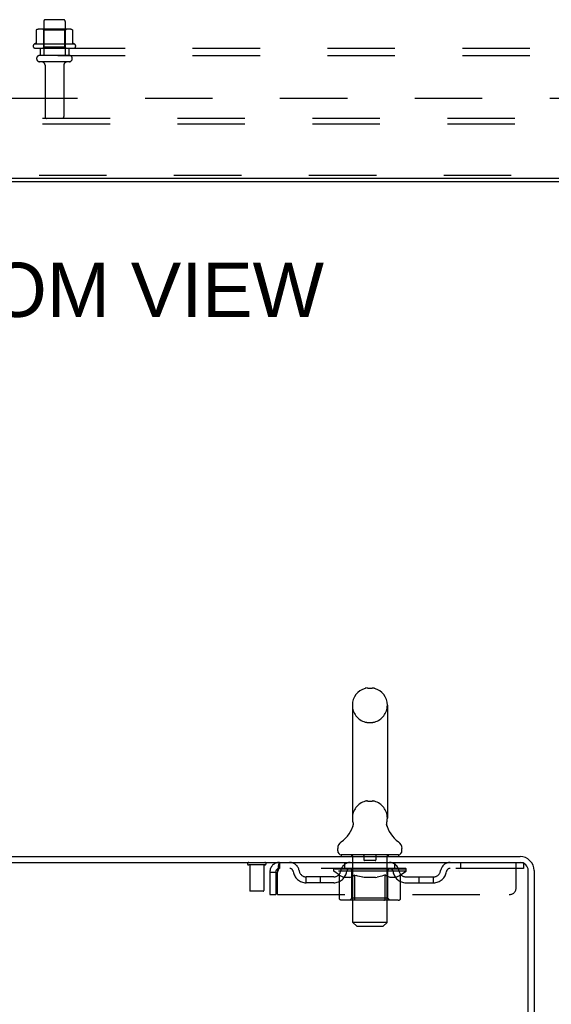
# Model space of a CAD drawing. Header units: inches. Extents: x 0 to 215, y 0 to 139.
# Tile 52 of 117: x 30 to 39, y 92 to 110. Entities that reach past the tile are written whole.
import ezdxf

# ---------------------------------------------------------------- set-up
doc = ezdxf.new("R2010")
doc.units = ezdxf.units.IN
doc.header["$LTSCALE"] = 11.804375
doc.header["$MEASUREMENT"] = 0
doc.linetypes.add('HIDDEN', pattern=[0.2, 0.1, -0.1])
doc.layers.get('0').update_dxf_attribs({"linetype": 'CONTINUOUS'})
for name, color, linetype in [('DEFAULT_2', 8, 'HIDDEN'), ('DIMENSIONS', 7, 'CONTINUOUS'), ('SUBPANEL', 7, 'CONTINUOUS')]:
    doc.layers.add(name, color=color, linetype=linetype)
doc.styles.get("Standard").update_dxf_attribs({"font": 'arial.ttf'})

msp = doc.modelspace()

# ---------------------------------------------------------------- linework, layer by layer
at = {"color": 3, "linetype": 'Continuous'}
for p, q in [((50.65, 106.853), (10.624, 106.853)), ((21.084, 95.001), (38.785, 95.001)), ((21.122, 94.897), (38.785, 94.897)), ((38.928, 91.594), (38.928, 94.754)), ((39.032, 94.754), (39.032, 91.605))]:
    msp.add_line(p, q, dxfattribs=at)
at = {"color": 7, "linetype": 'Continuous'}
for p, q in [((18.012, 106.801), (43.262, 106.801)), ((36.113, 97.946), (36.201, 97.946)), ((35.851, 97.646), (35.851, 95.671)), ((36.463, 97.646), (36.463, 95.671)), ((36.451, 95.577), (36.452, 95.582)), ((36.451, 95.572), (36.451, 95.577)), ((36.451, 95.567), (36.451, 95.572)), ((36.451, 95.562), (36.451, 95.567)), ((36.451, 95.557), (36.451, 95.562)), ((36.452, 95.552), (36.451, 95.557)), ((36.452, 95.587), (36.453, 95.592)), ((36.452, 95.582), (36.452, 95.587)), ((36.453, 95.547), (36.452, 95.553)), ((36.453, 95.543), (36.453, 95.548)), ((36.454, 95.538), (36.453, 95.543)), ((36.454, 95.597), (36.455, 95.601)), ((36.455, 95.534), (36.454, 95.538)), ((35.857, 95.528), (35.856, 95.524)), ((35.594, 95.1), (35.594, 95.139)), ((35.657, 95.031), (35.657, 95.001)), ((36.657, 95.031), (35.657, 95.031)), ((36.657, 95.031), (36.657, 95.001)), ((36.719, 95.1), (36.719, 95.139))]:
    msp.add_line(p, q, dxfattribs=at)
for points in [[(35.859, 95.601), (35.86, 95.597), (35.861, 95.592), (35.862, 95.587), (35.862, 95.582), (35.863, 95.577), (35.863, 95.572), (35.863, 95.568), (35.863, 95.563), (35.862, 95.558), (35.862, 95.553), (35.861, 95.548), (35.86, 95.543), (35.859, 95.538), (35.858, 95.533), (35.857, 95.528)], [(36.453, 95.592), (36.454, 95.597), (36.455, 95.601)]]:
    msp.add_lwpolyline(points, dxfattribs=at)
for centre, radius, start, end in [((36.157, 97.646), 0.306, 105.6303, 180), ((36.113, 97.803), 0.144, 90, 105.6303), ((36.201, 97.803), 0.144, 74.3697, 90), ((36.157, 97.646), 0.306, 0, 74.3697), ((35.359, 95.688), 0.523, 304.6624, 347.2389), ((36.157, 95.671), 0.306, 180, 193.2053), ((36.955, 95.688), 0.523, 192.7611, 235.3376), ((36.157, 95.671), 0.306, 346.7947, 360), ((35.738, 95.139), 0.144, 124.6624, 180), ((36.576, 95.139), 0.144, 360, 55.3376), ((35.663, 95.1), 0.069, 180, 265), ((36.65, 95.1), 0.069, 275, 360)]:
    msp.add_arc(centre, radius, start, end, dxfattribs=at)
at = {"color": 3, "linetype": 'Continuous'}
for radius in [0.246, 0.142]:
    msp.add_arc((38.785, 94.754), radius, 0, 90, dxfattribs=at)
at = {"layer": 'DEFAULT_2', "color": 8, "linetype": 'HIDDEN'}
for p, q in [((30.45, 109.6), (30.45, 109.005)), ((30.795, 109.63), (30.48, 109.63)), ((30.825, 109.6), (30.825, 109.005)), ((30.318, 109.444), (30.318, 109.226)), ((30.893, 109.466), (30.381, 109.466)), ((30.454, 109.446), (30.434, 109.466)), ((30.821, 109.446), (30.454, 109.446)), ((30.454, 109.15), (30.454, 109.446)), ((30.821, 109.446), (30.841, 109.466)), ((30.821, 109.15), (30.821, 109.446)), ((30.956, 109.444), (30.956, 109.226)), ((30.993, 109.2), (30.281, 109.2)), ((30.303, 109.13), (30.971, 109.13)), ((30.454, 109.15), (30.434, 109.13)), ((30.821, 109.15), (30.454, 109.15)), ((30.821, 109.15), (30.841, 109.13)), ((30.895, 109.005), (30.38, 109.005)), ((30.895, 108.895), (30.38, 108.895)), ((30.472, 108.832), (30.472, 107.935)), ((30.802, 108.832), (30.802, 107.935)), ((48.137, 107.905), (13.137, 107.905)), ((48.137, 107.801), (13.137, 107.801)), ((48.075, 106.905), (13.2, 106.905)), ((36.113, 97.346), (36.201, 97.346)), ((36.113, 95.971), (36.201, 95.971)), ((35.837, 95.031), (35.837, 95.001)), ((36.052, 95.021), (36.052, 94.941)), ((36.262, 95.021), (36.262, 94.941)), ((36.477, 95.031), (36.477, 95.001)), ((34.32, 94.854), (34.036, 94.854)), ((34.054, 94.854), (34.054, 94.407)), ((34.302, 94.854), (34.302, 94.407)), ((34.574, 94.897), (34.574, 94.793)), ((35.719, 94.793), (35.719, 94.897)), ((35.857, 93.85), (35.857, 95.001)), ((36.252, 94.931), (36.062, 94.931)), ((36.457, 93.85), (36.457, 95.001)), ((36.594, 94.793), (36.594, 94.897)), ((37.744, 94.897), (37.744, 94.793)), ((38.719, 94.459), (38.719, 94.897)), ((38.785, 94.897), (38.844, 94.897)), ((38.844, 94.897), (38.844, 94.793)), ((34.407, 94.73), (34.407, 94.334)), ((34.407, 94.73), (34.511, 94.73)), ((34.511, 94.73), (34.511, 94.334)), ((34.541, 94.334), (34.541, 94.73)), ((38.844, 94.793), (34.574, 94.793)), ((35.524, 94.746), (35.524, 94.793)), ((35.623, 94.677), (35.524, 94.746)), ((36.79, 94.746), (35.524, 94.746)), ((35.533, 94.786), (35.533, 94.793)), ((35.542, 94.783), (35.542, 94.786)), ((35.542, 94.783), (36.772, 94.783)), ((35.551, 94.783), (35.551, 94.786)), ((35.552, 94.783), (35.552, 94.786)), ((35.562, 94.786), (35.562, 94.793)), ((35.578, 94.783), (35.578, 94.786)), ((35.58, 94.783), (35.58, 94.786)), ((35.608, 94.786), (35.608, 94.793)), ((35.623, 94.783), (35.623, 94.786)), ((35.623, 94.272), (35.623, 94.677)), ((35.623, 94.677), (35.637, 94.667)), ((35.626, 94.783), (35.626, 94.786)), ((35.83, 94.786), (35.629, 94.786)), ((35.672, 94.786), (35.672, 94.793)), ((35.673, 94.783), (35.673, 94.786)), ((35.674, 94.783), (35.674, 94.786)), ((35.677, 94.783), (35.677, 94.786)), ((35.684, 94.783), (35.684, 94.786)), ((35.684, 94.783), (35.684, 94.786)), ((35.688, 94.783), (35.688, 94.786)), ((35.691, 94.783), (35.691, 94.787)), ((35.695, 94.783), (35.695, 94.786)), ((35.709, 94.783), (35.709, 94.786)), ((35.728, 94.783), (35.728, 94.789)), ((35.728, 94.783), (35.728, 94.786)), ((35.748, 94.783), (35.748, 94.786)), ((35.748, 94.783), (35.748, 94.786)), ((35.75, 94.786), (35.75, 94.793)), ((35.76, 94.783), (35.76, 94.786)), ((35.764, 94.783), (35.764, 94.786)), ((35.773, 94.783), (35.773, 94.786)), ((35.784, 94.783), (35.784, 94.79)), ((35.8, 94.783), (35.8, 94.786)), ((35.803, 94.783), (35.803, 94.786)), ((35.83, 94.783), (35.83, 94.786)), ((35.897, 94.786), (35.835, 94.786)), ((35.84, 94.786), (35.84, 94.793)), ((35.844, 94.274), (35.844, 94.743)), ((35.847, 94.783), (35.847, 94.786)), ((35.852, 94.783), (35.852, 94.786)), ((35.858, 94.783), (35.858, 94.791)), ((35.862, 94.783), (35.862, 94.786)), ((35.873, 94.783), (35.873, 94.786)), ((35.891, 94.677), (35.876, 94.667)), ((35.891, 94.272), (35.891, 94.677)), ((35.891, 94.677), (35.919, 94.667)), ((35.897, 94.783), (35.897, 94.786)), ((35.972, 94.786), (35.913, 94.786)), ((35.933, 94.783), (35.933, 94.786)), ((35.94, 94.786), (35.94, 94.793)), ((35.944, 94.783), (35.944, 94.786)), ((35.946, 94.783), (35.946, 94.792)), ((35.949, 94.783), (35.949, 94.786)), ((35.957, 94.783), (35.957, 94.786)), ((35.972, 94.783), (35.972, 94.786)), ((36.052, 94.786), (35.998, 94.786)), ((36.011, 94.783), (36.011, 94.786)), ((36.042, 94.786), (36.157, 94.793)), ((36.047, 94.786), (36.047, 94.793)), ((36.047, 94.793), (36.047, 94.793)), ((36.047, 94.783), (36.047, 94.786)), ((36.047, 94.786), (36.047, 94.793)), ((36.051, 94.783), (36.051, 94.786)), ((36.052, 94.783), (36.052, 94.786)), ((36.053, 94.783), (36.053, 94.786)), ((36.136, 94.786), (36.088, 94.786)), ((36.093, 94.783), (36.093, 94.786)), ((36.136, 94.783), (36.136, 94.786)), ((36.154, 94.786), (36.154, 94.786)), ((36.154, 94.783), (36.154, 94.786)), ((36.154, 94.783), (36.154, 94.786)), ((36.157, 94.786), (36.157, 94.793)), ((36.157, 94.793), (36.271, 94.786)), ((36.159, 94.783), (36.159, 94.786)), ((36.159, 94.786), (36.16, 94.786)), ((36.16, 94.783), (36.16, 94.786)), ((36.178, 94.783), (36.178, 94.786)), ((36.178, 94.786), (36.226, 94.786)), ((36.22, 94.783), (36.22, 94.786)), ((36.261, 94.783), (36.261, 94.786)), ((36.261, 94.783), (36.261, 94.786)), ((36.261, 94.786), (36.316, 94.786)), ((36.262, 94.783), (36.262, 94.786)), ((36.266, 94.786), (36.266, 94.793)), ((36.266, 94.793), (36.267, 94.793)), ((36.266, 94.783), (36.266, 94.786)), ((36.267, 94.786), (36.267, 94.793)), ((36.303, 94.783), (36.303, 94.786)), ((36.342, 94.783), (36.342, 94.786)), ((36.342, 94.786), (36.401, 94.786)), ((36.357, 94.783), (36.357, 94.786)), ((36.365, 94.783), (36.365, 94.786)), ((36.367, 94.783), (36.367, 94.792)), ((36.37, 94.783), (36.37, 94.786)), ((36.374, 94.786), (36.374, 94.793)), ((36.381, 94.783), (36.381, 94.786)), ((36.426, 94.678), (36.397, 94.668)), ((36.417, 94.783), (36.417, 94.786)), ((36.417, 94.786), (36.479, 94.786)), ((36.426, 94.272), (36.426, 94.678)), ((36.426, 94.678), (36.441, 94.668)), ((36.441, 94.783), (36.441, 94.786)), ((36.452, 94.783), (36.452, 94.786)), ((36.456, 94.783), (36.456, 94.791)), ((36.462, 94.783), (36.462, 94.786)), ((36.467, 94.783), (36.467, 94.786)), ((36.47, 94.274), (36.47, 94.743)), ((36.474, 94.786), (36.474, 94.793)), ((36.484, 94.783), (36.484, 94.786)), ((36.484, 94.786), (36.79, 94.786)), ((36.511, 94.783), (36.511, 94.786)), ((36.514, 94.783), (36.514, 94.786)), ((36.53, 94.783), (36.53, 94.79)), ((36.541, 94.783), (36.541, 94.786)), ((36.55, 94.783), (36.55, 94.786)), ((36.554, 94.783), (36.554, 94.786)), ((36.564, 94.786), (36.564, 94.793)), ((36.565, 94.783), (36.565, 94.786)), ((36.565, 94.783), (36.565, 94.786)), ((36.586, 94.783), (36.586, 94.789)), ((36.586, 94.783), (36.586, 94.786)), ((36.604, 94.783), (36.604, 94.786)), ((36.619, 94.783), (36.619, 94.786)), ((36.623, 94.783), (36.623, 94.787)), ((36.626, 94.783), (36.626, 94.786)), ((36.63, 94.783), (36.63, 94.786)), ((36.63, 94.783), (36.63, 94.786)), ((36.637, 94.783), (36.637, 94.786)), ((36.64, 94.783), (36.64, 94.786)), ((36.641, 94.783), (36.641, 94.786)), ((36.642, 94.786), (36.642, 94.793)), ((36.669, 94.789), (36.789, 94.791)), ((36.669, 94.786), (36.669, 94.789)), ((36.693, 94.678), (36.678, 94.668)), ((36.688, 94.783), (36.688, 94.786)), ((36.691, 94.783), (36.691, 94.786)), ((36.693, 94.678), (36.79, 94.746)), ((36.693, 94.272), (36.693, 94.678)), ((36.705, 94.786), (36.705, 94.793)), ((36.734, 94.783), (36.734, 94.786)), ((36.736, 94.783), (36.736, 94.786)), ((36.752, 94.786), (36.752, 94.793)), ((36.762, 94.783), (36.762, 94.786)), ((36.763, 94.783), (36.763, 94.786)), ((36.772, 94.783), (36.772, 94.786)), ((36.781, 94.786), (36.781, 94.793)), ((36.789, 94.786), (36.789, 94.791)), ((36.79, 94.746), (36.79, 94.786)), ((35.042, 94.542), (35.042, 94.646)), ((35.525, 94.646), (35.042, 94.646)), ((35.525, 94.542), (35.042, 94.542)), ((35.292, 94.542), (35.292, 94.646)), ((35.651, 94.659), (35.637, 94.667)), ((35.664, 94.651), (35.651, 94.659)), ((35.678, 94.645), (35.664, 94.651)), ((35.691, 94.639), (35.678, 94.645)), ((35.705, 94.635), (35.691, 94.639)), ((35.808, 94.635), (35.705, 94.635)), ((35.808, 94.635), (35.822, 94.639)), ((35.835, 94.645), (35.822, 94.639)), ((35.849, 94.651), (35.835, 94.645)), ((35.863, 94.659), (35.849, 94.651)), ((35.877, 94.668), (35.862, 94.659)), ((35.948, 94.659), (35.919, 94.667)), ((35.976, 94.651), (35.947, 94.659)), ((36.003, 94.645), (35.975, 94.651)), ((36.031, 94.639), (36.003, 94.645)), ((36.058, 94.635), (36.03, 94.639)), ((36.256, 94.635), (36.058, 94.635)), ((36.256, 94.635), (36.284, 94.639)), ((36.312, 94.645), (36.284, 94.639)), ((36.34, 94.652), (36.311, 94.645)), ((36.368, 94.659), (36.339, 94.651)), ((36.397, 94.668), (36.368, 94.659)), ((36.455, 94.659), (36.44, 94.668)), ((36.47, 94.651), (36.455, 94.659)), ((36.484, 94.645), (36.469, 94.651)), ((36.498, 94.639), (36.484, 94.645)), ((36.512, 94.635), (36.498, 94.639)), ((36.606, 94.635), (36.512, 94.635)), ((36.606, 94.635), (36.621, 94.639)), ((36.635, 94.645), (36.62, 94.639)), ((36.649, 94.652), (36.635, 94.645)), ((36.664, 94.659), (36.649, 94.651)), ((36.678, 94.668), (36.664, 94.659)), ((36.789, 94.646), (37.271, 94.646)), ((36.789, 94.542), (37.271, 94.542)), ((37.021, 94.542), (37.021, 94.646)), ((37.271, 94.542), (37.271, 94.646)), ((34.292, 94.397), (34.064, 94.397)), ((34.407, 94.334), (34.511, 94.334)), ((34.541, 94.334), (38.594, 94.334)), ((36.651, 94.235), (35.666, 94.235)), ((35.844, 94.274), (35.804, 94.235)), ((36.47, 94.274), (35.844, 94.274)), ((35.902, 94.239), (35.9, 94.241)), ((35.907, 94.236), (35.904, 94.237)), ((35.909, 94.235), (35.907, 94.236)), ((35.912, 94.235), (35.909, 94.235)), ((36.47, 94.274), (36.509, 94.235)), ((35.926, 93.781), (35.857, 93.85)), ((36.457, 93.85), (35.857, 93.85)), ((36.388, 93.781), (36.457, 93.85)), ((35.926, 93.781), (36.388, 93.781))]:
    msp.add_line(p, q, dxfattribs=at)
for points in [[(30.324, 109.454), (30.323, 109.453), (30.321, 109.452), (30.32, 109.45), (30.319, 109.449), (30.319, 109.447), (30.318, 109.446), (30.318, 109.444)], [(30.95, 109.454), (30.951, 109.453), (30.953, 109.452), (30.954, 109.45), (30.955, 109.449), (30.955, 109.447), (30.956, 109.446), (30.956, 109.444)], [(30.318, 109.226), (30.318, 109.225), (30.318, 109.224), (30.318, 109.223), (30.317, 109.222), (30.317, 109.221), (30.317, 109.221), (30.316, 109.22), (30.316, 109.22), (30.316, 109.219), (30.315, 109.219), (30.315, 109.219), (30.315, 109.218), (30.314, 109.218), (30.314, 109.218), (30.314, 109.218), (30.313, 109.218), (30.313, 109.217), (30.313, 109.217)], [(30.961, 109.217), (30.961, 109.217), (30.961, 109.218), (30.96, 109.218), (30.96, 109.218), (30.96, 109.218), (30.96, 109.218), (30.959, 109.219), (30.959, 109.219), (30.959, 109.219), (30.958, 109.22), (30.958, 109.22), (30.958, 109.221), (30.957, 109.221), (30.957, 109.222), (30.957, 109.223), (30.956, 109.224), (30.956, 109.225), (30.956, 109.226)], [(34.574, 94.897), (34.572, 94.896), (34.569, 94.893), (34.567, 94.887), (34.564, 94.88), (34.562, 94.871), (34.56, 94.86), (34.557, 94.848), (34.555, 94.834), (34.553, 94.819), (34.55, 94.802), (34.548, 94.785), (34.546, 94.767), (34.543, 94.749), (34.541, 94.73)], [(34.574, 94.793), (34.572, 94.792), (34.569, 94.791), (34.567, 94.789), (34.564, 94.787), (34.562, 94.783), (34.56, 94.779), (34.557, 94.774), (34.555, 94.769), (34.553, 94.763), (34.55, 94.757), (34.548, 94.751), (34.546, 94.744), (34.543, 94.737), (34.541, 94.73)], [(35.666, 94.235), (35.661, 94.235), (35.656, 94.236), (35.65, 94.237), (35.646, 94.239), (35.641, 94.241), (35.637, 94.244), (35.633, 94.248), (35.629, 94.252), (35.627, 94.256), (35.625, 94.261), (35.623, 94.266), (35.623, 94.272)], [(35.891, 94.261), (35.891, 94.266), (35.891, 94.272)], [(35.892, 94.256), (35.891, 94.261), (35.891, 94.266), (35.891, 94.272)], [(35.904, 94.237), (35.902, 94.239), (35.9, 94.241), (35.897, 94.244), (35.895, 94.248), (35.894, 94.252), (35.892, 94.256)], [(35.897, 94.244), (35.895, 94.248), (35.894, 94.252)], [(36.404, 94.235), (36.407, 94.235), (36.409, 94.236), (36.412, 94.237), (36.414, 94.239), (36.417, 94.241), (36.419, 94.244), (36.421, 94.248), (36.422, 94.252), (36.424, 94.256), (36.425, 94.261), (36.426, 94.266), (36.426, 94.272)], [(36.651, 94.235), (36.656, 94.235), (36.661, 94.236), (36.666, 94.237), (36.671, 94.239), (36.675, 94.241), (36.68, 94.244), (36.683, 94.248), (36.687, 94.252), (36.69, 94.256), (36.692, 94.261), (36.693, 94.266), (36.693, 94.272)]]:
    msp.add_lwpolyline(points, dxfattribs=at)
for centre, radius, start, end in [((30.48, 109.6), 0.03, 90, 180), ((30.795, 109.6), 0.03, 0, 90), ((30.381, 109.324), 0.141, 90, 113.95), ((30.893, 109.324), 0.141, 66.05, 90), ((30.303, 109.168), 0.0384, 124.4497, 270), ((30.637, 108.599), 0.698, 117.6814, 120.6631), ((30.637, 108.599), 0.698, 59.3369, 62.3186), ((30.971, 109.168), 0.0384, 270, 55.5503), ((30.38, 108.95), 0.055, 90, 270), ((30.895, 108.95), 0.055, 270, 90), ((30.41, 108.832), 0.0625, 0, 90), ((30.865, 108.832), 0.0625, 90, 180), ((30.502, 107.935), 0.03, 180, 270), ((30.772, 107.935), 0.03, 270, 360), ((36.157, 97.646), 0.306, 180, 254.3697), ((36.157, 97.646), 0.306, 285.6303, 360), ((36.113, 97.49), 0.144, 254.3697, 270), ((36.201, 97.49), 0.144, 270, 285.6303), ((36.157, 95.671), 0.306, 105.6303, 180), ((36.113, 95.828), 0.144, 90, 105.6303), ((36.201, 95.828), 0.144, 74.3697, 90), ((36.157, 95.671), 0.306, 0, 74.3697), ((35.663, 95.1), 0.069, 265, 270), ((35.827, 95.001), 0.03, 0, 90), ((36.042, 95.021), 0.01, 0, 90), ((36.272, 95.021), 0.01, 90, 180), ((36.487, 95.001), 0.03, 90, 180), ((36.65, 95.1), 0.069, 270, 275), ((34.036, 94.875), 0.0215, 90, 270), ((34.32, 94.875), 0.0215, 270, 90), ((34.574, 94.73), 0.167, 90, 180), ((34.753, 94.73), 0.167, 8.0716, 90), ((35.814, 94.73), 0.167, 90, 171.9284), ((36.062, 94.941), 0.01, 180, 270), ((36.252, 94.941), 0.01, 270, 360), ((36.499, 94.73), 0.167, 8.0716, 90), ((37.561, 94.73), 0.167, 90, 171.9284), ((34.574, 94.73), 0.063, 90, 180), ((34.754, 94.73), 0.0625, 7.9863, 90), ((35.042, 94.771), 0.229, 187.9863, 270), ((35.042, 94.771), 0.125, 188.0716, 270), ((35.525, 94.771), 0.125, 270, 351.9284), ((35.525, 94.771), 0.229, 270, 352.0137), ((35.814, 94.73), 0.0625, 90, 172.0137), ((35.804, 94.743), 0.0398, 0, 90), ((36.509, 94.743), 0.0398, 90, 180), ((36.5, 94.73), 0.0625, 7.9863, 90), ((36.789, 94.771), 0.229, 187.9863, 270), ((36.789, 94.771), 0.125, 188.0716, 270), ((37.271, 94.771), 0.125, 270, 351.9284), ((37.271, 94.771), 0.229, 270, 352.0137), ((37.56, 94.73), 0.0625, 90, 172.0137), ((34.064, 94.407), 0.01, 180, 270), ((34.292, 94.407), 0.01, 270, 360), ((38.594, 94.459), 0.125, 270, 360)]:
    msp.add_arc(centre, radius, start, end, dxfattribs=at)
for centre, major_axis, ratio, start_param, end_param in [((36.157, 94.793), (0.633, 0.007), 0.05963, 2.96643, 3.140963), ((35.504, 94.781), (0.198, 0), 0.060556, 0.430652, 1.470503), ((36.157, 94.793), (0.633, 0), 0.060556, -3.141593, -2.96706), ((35.504, 94.774), (0.198, 0.002), 0.05963, 1.376596, 1.469874), ((36.157, 94.793), (0.633, 0.013), 0.05688, 2.791345, 2.965878), ((35.48, 94.781), (0.198, 0.002), 0.05963, 0.25549, 1.295341), ((35.548, 94.781), (0.198, -0.002), 0.05963, 0.605815, 1.645666), ((36.157, 94.793), (0.633, -0.007), 0.05963, -2.96643, -2.791898), ((35.548, 94.774), (0.198, 0), 0.060556, 1.551758, 1.645036), ((35.48, 94.774), (0.198, 0.004), 0.05688, 1.20151, 1.294789), ((35.549, 94.777), (0.164, 0.002), 0.05963, 1.065228, 1.614276), ((35.529, 94.777), (0.164, 0.003), 0.05688, 0.890143, 1.43919), ((35.587, 94.777), (0.164, 0), 0.060556, 1.240391, 1.789438), ((36.157, 94.793), (0.633, 0.019), 0.052395, 2.616403, 2.790936), ((35.476, 94.781), (0.198, 0.004), 0.05688, 0.080405, 1.120256), ((35.611, 94.781), (0.198, -0.004), 0.05688, 0.7809, 1.820751), ((36.157, 94.793), (0.633, -0.013), 0.05688, -2.791345, -2.616812), ((35.611, 94.774), (0.198, -0.002), 0.05963, 1.72692, 1.820198), ((35.476, 94.774), (0.198, 0.006), 0.052395, 1.026568, 1.119847), ((35.529, 94.777), (0.164, 0.005), 0.052395, 0.715201, 1.264248), ((35.643, 94.777), (0.164, -0.002), 0.05963, 1.415553, 1.9646), ((36.157, 94.793), (0.633, 0.025), 0.046319, 2.441654, 2.616187), ((35.69, 94.781), (0.198, -0.006), 0.052395, 0.955842, 1.995693), ((35.493, 94.781), (0.198, 0.006), 0.052395, -0.094537, 0.945314), ((36.157, 94.793), (0.633, -0.019), 0.052395, -2.616403, -2.44187), ((35.69, 94.774), (0.198, -0.004), 0.05688, 1.902006, 1.995284), ((35.493, 94.774), (0.198, 0.008), 0.046319, 0.851819, 0.945098), ((35.547, 94.777), (0.164, 0.006), 0.046319, 0.540452, 1.089499), ((35.714, 94.777), (0.164, -0.003), 0.05688, 1.590638, 2.139686), ((36.157, 94.793), (0.633, 0.029), 0.038841, 2.267123, 2.441656), ((35.783, 94.781), (0.198, -0.008), 0.046319, 1.130591, 2.170442), ((35.53, 94.781), (0.198, 0.008), 0.046319, -0.269286, 0.770565), ((36.157, 94.793), (0.633, -0.025), 0.046319, -2.441654, -2.267121), ((35.783, 94.774), (0.198, -0.006), 0.052395, 2.076947, 2.170226), ((35.53, 94.774), (0.198, 0.009), 0.038841, 0.677289, 0.770567), ((35.584, 94.777), (0.164, 0.008), 0.038841, 0.365921, 0.914969), ((35.799, 94.777), (0.164, -0.005), 0.052395, 1.76558, 2.314627), ((36.157, 94.793), (0.633, 0.033), 0.030195, 2.09281, 2.267343), ((35.888, 94.781), (0.198, -0.009), 0.038841, 1.305122, 2.344973), ((35.586, 94.781), (0.198, 0.009), 0.038841, -0.443817, 0.596034), ((36.157, 94.793), (0.633, -0.029), 0.038841, -2.267123, -2.092591), ((35.888, 94.774), (0.198, -0.008), 0.046319, 2.251696, 2.344975), ((35.586, 94.774), (0.198, 0.01), 0.030195, 0.502975, 0.596254), ((35.638, 94.777), (0.164, 0.009), 0.030195, 0.191608, 0.740655), ((35.894, 94.777), (0.164, -0.006), 0.046319, 1.940329, 2.489376), ((35.66, 94.781), (0.198, 0.01), 0.030195, -0.61813, 0.421721), ((36.157, 94.793), (0.633, 0.036), 0.020645, 1.918687, 2.09322), ((36.001, 94.781), (0.198, -0.01), 0.030195, 1.479435, 2.519286), ((36.157, 94.793), (0.633, -0.033), 0.030195, -2.09281, -1.918277), ((36.001, 94.774), (0.198, -0.009), 0.038841, 2.426227, 2.519505), ((35.66, 94.774), (0.198, 0.011), 0.020645, 0.328852, 0.422131), ((35.709, 94.777), (0.164, 0.009), 0.020645, 0.017485, 0.566532), ((35.998, 94.777), (0.164, -0.008), 0.038841, 2.11486, 2.663907), ((35.748, 94.781), (0.198, 0.011), 0.020645, -0.792253, 0.247598), ((36.157, 94.793), (0.633, 0.038), 0.010478, 1.744704, 1.919237), ((36.119, 94.781), (0.198, -0.011), 0.020645, 1.653558, 2.693409), ((36.157, 94.793), (0.633, -0.036), 0.020645, -1.918687, -1.744154), ((36.119, 94.774), (0.198, -0.01), 0.030195, 2.60054, 2.693819), ((35.748, 94.774), (0.198, 0.012), 0.010478, 0.154869, 0.248148), ((35.792, 94.777), (0.164, 0.01), 0.010478, 6.126688, 6.675735), ((36.106, 94.777), (0.164, -0.009), 0.030195, 2.289173, 2.83822), ((35.849, 94.781), (0.198, 0.012), 0.010478, -0.966236, -0.000846), ((36.238, 94.781), (0.198, -0.012), 0.010478, 1.827541, 2.867392), ((36.157, 94.793), (0.633, -0.038), 0.010478, -1.744704, -1.570171), ((36.238, 94.774), (0.198, -0.011), 0.020645, 2.774664, 2.867942), ((36.216, 94.777), (0.164, -0.009), 0.020645, 2.463296, 3.012344), ((36.076, 94.781), (0.198, 0.012), 0.010478, 0.274201, 1.314052), ((35.99, 94.777), (0.164, 0.01), 0.010478, -0.000483, 0.504314), ((35.96, 94.774), (0.198, 0.012), 0.010478, 0.099668, 0.192946), ((36.157, 94.793), (0.633, 0.038), 0.010478, -1.571421, -1.396888), ((36.354, 94.774), (0.198, -0.012), 0.010478, 2.948646, 3.041925), ((36.324, 94.777), (0.164, -0.01), 0.010478, 2.637279, 3.142076), ((36.195, 94.781), (0.198, 0.011), 0.020645, 0.448184, 1.488034), ((36.098, 94.777), (0.164, 0.009), 0.020645, 0.129249, 0.678296), ((36.076, 94.774), (0.198, 0.011), 0.020645, 0.273651, 0.366929), ((36.464, 94.781), (0.198, -0.012), 0.010478, -3.140747, -2.175357), ((36.157, 94.793), (0.633, 0.036), 0.020645, -1.397439, -1.222906), ((36.157, 94.793), (0.633, -0.038), 0.010478, 1.222355, 1.396888), ((36.313, 94.781), (0.198, 0.01), 0.030195, 0.622307, 1.662158), ((36.208, 94.777), (0.164, 0.009), 0.030195, 0.303372, 0.852419), ((36.522, 94.777), (0.164, -0.01), 0.010478, 2.749043, 3.29809), ((36.566, 94.781), (0.198, -0.011), 0.020645, 2.893995, 3.933846), ((36.195, 94.774), (0.198, 0.01), 0.030195, 0.447774, 0.541052), ((36.566, 94.774), (0.198, -0.012), 0.010478, 2.893445, 2.986723), ((36.426, 94.781), (0.198, 0.009), 0.038841, 0.79662, 1.836471), ((36.157, 94.793), (0.633, 0.033), 0.030195, -1.223315, -1.048783), ((36.157, 94.793), (0.633, -0.036), 0.020645, 1.048373, 1.222906), ((36.316, 94.777), (0.164, 0.008), 0.038841, 0.477686, 1.026733), ((36.605, 94.777), (0.164, -0.009), 0.020645, 2.57506, 3.124108), ((36.654, 94.781), (0.198, -0.01), 0.030195, 2.719872, 3.759723), ((36.53, 94.781), (0.198, 0.008), 0.046319, 0.971151, 2.011002), ((36.313, 94.774), (0.198, 0.009), 0.038841, 0.622087, 0.715366), ((36.654, 94.774), (0.198, -0.011), 0.020645, 2.719462, 2.812741), ((36.157, 94.793), (0.633, 0.029), 0.038841, -1.049002, -0.874469), ((36.157, 94.793), (0.633, -0.033), 0.030195, 0.87425, 1.048783), ((36.42, 94.777), (0.164, 0.006), 0.046319, 0.652216, 1.201263), ((36.624, 94.781), (0.198, 0.006), 0.052395, 1.1459, 2.185751), ((36.675, 94.777), (0.164, -0.009), 0.030195, 2.400937, 2.949985), ((36.728, 94.781), (0.198, -0.009), 0.038841, 2.545558, 3.585409), ((36.515, 94.777), (0.164, 0.005), 0.052395, 0.826965, 1.376012), ((36.426, 94.774), (0.198, 0.008), 0.046319, 0.796618, 0.889896), ((36.728, 94.774), (0.198, -0.01), 0.030195, 2.545339, 2.638617), ((36.703, 94.781), (0.198, 0.004), 0.05688, 1.320842, 2.360692), ((36.157, 94.793), (0.633, 0.025), 0.046319, -0.874471, -0.699939), ((36.157, 94.793), (0.633, -0.029), 0.038841, 0.699936, 0.874469), ((36.784, 94.781), (0.198, -0.008), 0.046319, 2.371028, 3.410879), ((36.73, 94.777), (0.164, -0.008), 0.038841, 2.226624, 2.775671), ((36.766, 94.781), (0.198, 0.002), 0.05963, 1.495927, 2.535778), ((36.6, 94.777), (0.164, 0.003), 0.05688, 1.001907, 1.550954), ((36.821, 94.781), (0.198, -0.006), 0.052395, 2.196279, 3.23613), ((36.767, 94.777), (0.164, -0.006), 0.046319, 2.052093, 2.601141), ((36.53, 94.774), (0.198, 0.006), 0.052395, 0.971367, 1.064645), ((36.81, 94.781), (0.198, 0), 0.060556, 2.364024, 2.71094), ((36.784, 94.774), (0.198, -0.009), 0.038841, 2.371026, 2.464304), ((36.838, 94.781), (0.198, -0.004), 0.05688, 2.021337, 3.061188), ((36.157, 94.793), (0.633, 0.019), 0.052395, -0.699723, -0.52519), ((36.157, 94.793), (0.633, -0.025), 0.046319, 0.525406, 0.699939), ((36.834, 94.781), (0.198, -0.002), 0.05963, 1.846251, 2.886102), ((36.671, 94.777), (0.164, 0.002), 0.05963, 1.176993, 1.72604), ((36.785, 94.777), (0.164, -0.005), 0.052395, 1.877344, 2.426392), ((36.726, 94.777), (0.164, 0), 0.060556, 1.352155, 1.901202), ((36.784, 94.777), (0.164, -0.003), 0.05688, 1.702402, 2.25145), ((36.765, 94.777), (0.164, -0.002), 0.05963, 1.527317, 2.076364), ((36.624, 94.774), (0.198, 0.004), 0.05688, 1.146309, 1.239587), ((36.821, 94.774), (0.198, -0.008), 0.046319, 2.196495, 2.289773), ((36.157, 94.793), (0.633, 0.013), 0.05688, -0.524781, -0.350248), ((36.157, 94.793), (0.633, -0.019), 0.052395, 0.350657, 0.52519), ((36.81, 94.774), (0.198, -0.002), 0.05963, 1.764997, 1.971333), ((36.703, 94.774), (0.198, 0.002), 0.05963, 1.321394, 1.414673), ((36.838, 94.774), (0.198, -0.006), 0.052395, 2.021746, 2.115024), ((36.157, 94.793), (0.633, 0.007), 0.05963, -0.349695, -0.175162), ((36.157, 94.793), (0.633, -0.013), 0.05688, 0.175715, 0.350248), ((36.766, 94.774), (0.198, 0), 0.060556, 1.496556, 1.589835), ((36.834, 94.774), (0.198, -0.004), 0.05688, 1.846804, 1.940083), ((36.157, 94.793), (0.633, -0.007), 0.05963, 6.27665, 6.458348), ((36.157, 94.793), (0.633, 0), 0.060556, -0.174533, -0.058352)]:
    msp.add_ellipse(centre, major_axis=major_axis, ratio=ratio, start_param=start_param, end_param=end_param, dxfattribs=at)
at = {"layer": 'SUBPANEL', "color": 8, "linetype": 'HIDDEN'}
for p, q in [((14.168, 109.13), (47.106, 109.13)), ((30.387, 109.13), (30.387, 109.005)), ((30.887, 109.13), (30.887, 109.005)), ((14.168, 109.005), (47.106, 109.005)), ((20.418, 108.255), (40.856, 108.255))]:
    msp.add_line(p, q, dxfattribs=at)

# ---------------------------------------------------------------- texts
at = {"layer": 'DIMENSIONS', "color": 2, "linetype": 'Continuous', "insert": (30.651, 105.381), "char_height": 0.94688, "width": 9.38427, "attachment_point": 2, "line_spacing_factor": 0.9}
msp.add_mtext('BOTTOM VIEW', dxfattribs=at)

doc.saveas('drawing.dxf')
